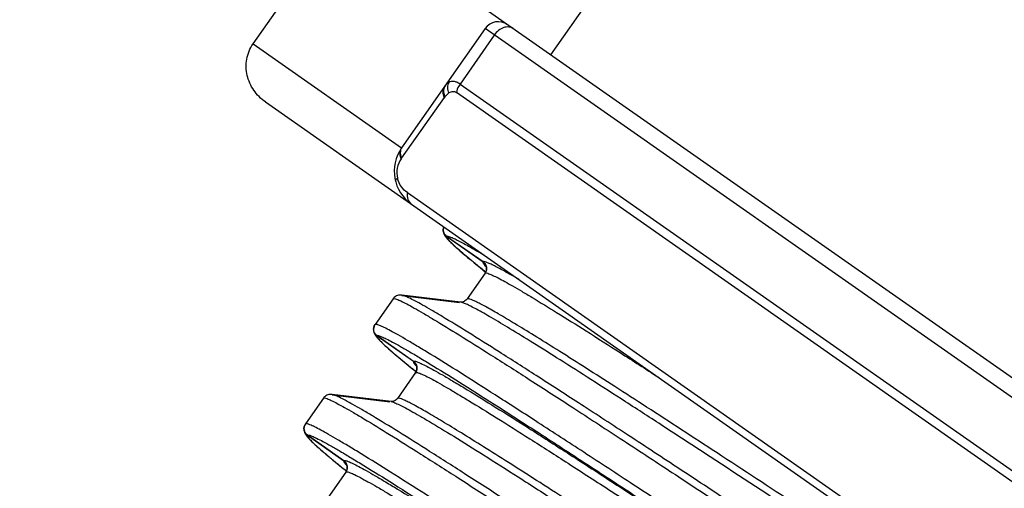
# Model space of a CAD drawing. Header units: millimetres. Extents: x 16 to 3344, y 34 to 2360.
# Tile 81 of 127: x 2108.28 to 2120.45, y 1759.59 to 1765.38. Entities that reach past the tile are written whole.
import ezdxf

# ---------------------------------------------------------------- set-up
doc = ezdxf.new("R2010")
doc.units = ezdxf.units.MM
doc.header["$LTSCALE"] = 185.02
doc.header["$PDMODE"] = 3
doc.header["$PDSIZE"] = 0.3
doc.linetypes.add('CENTER', pattern=[0.6, 0.375, -0.075, 0.075, -0.075])
doc.layers.get('0').update_dxf_attribs({"linetype": 'CONTINUOUS'})
doc.layers.get('Defpoints').update_dxf_attribs({"linetype": 'CONTINUOUS'})
doc.layers.add('BASE_ASM_PBL25', color=7, linetype='CONTINUOUS')
doc.layers.add('DEFAULT_1', color=7, linetype='CENTER')
doc.styles.get("Standard").update_dxf_attribs({"font": 'malgun.ttf'})
doc.dimstyles.new('DIMSTYLE_4', dxfattribs={"dimtxt": 16, "dimasz": 6, "dimexe": 1, "dimexo": 0.5, "dimtad": 1, "dimdsep": 46, "dimtxsty": 'Standard', "dimblk": '_FILLED', "dimblk1": '_FILLED', "dimblk2": '_FILLED', "dimcen": 0.09, "dimclrt": 134, "dimazin": 2, "dimtp": 0.8, "dimtm": 0.8, "dimtfac": 1, "dimtofl": 0, "dimtmove": 0, "dimatfit": 1, "dimldrblk": '_FILLED', "dimfxl": 1, "dimtolj": 1, "dimarcsym": 0})
doc.dimstyles.new('DIMSTYLE_5', dxfattribs={"dimtxt": 16, "dimasz": 6, "dimexe": 1, "dimexo": 0.5, "dimtad": 1, "dimdsep": 46, "dimtxsty": 'Standard', "dimblk": '_FILLED', "dimblk1": '_FILLED', "dimblk2": '_FILLED', "dimcen": 0.09, "dimclrt": 134, "dimazin": 2, "dimtp": 0.5, "dimtm": 0.5, "dimtfac": 1, "dimtofl": 0, "dimtmove": 0, "dimatfit": 1, "dimldrblk": '_FILLED', "dimfxl": 1, "dimtolj": 1, "dimarcsym": 0})

# ---------------------------------------------------------------- blocks, each defined once
blk = doc.blocks.new('_FILLED')
at = {"color": 0, "linetype": 'ByBlock'}
blk.add_solid([(0, 0), (-1, 0.2), (-1, -0.2)], dxfattribs=at)
blk = doc.blocks.new('*D6')
at = {"color": 0, "lineweight": -2, "transparency": 16777216}
for p, q in [((2366.928, 1880.859), (2407.857, 1911.02)), ((2407.857, 1911.02), (2460.471, 1911.02)), ((2040.09, 1639.91), (2040.09, 1640.09)), ((2040, 1640), (2040.18, 1640))]:
    blk.add_line(p, q, dxfattribs=at)
at = {"layer": 'Defpoints', "color": 0, "transparency": 16777216}
for p in [(2362.098, 1877.299), (1718.082, 1402.701)]:
    blk.add_point(p, dxfattribs=at)
at = {"color": 0, "lineweight": -2, "transparency": 16777216, "xscale": 6, "yscale": 6, "zscale": 6, "rotation": 216.3878298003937}
blk.add_blockref('_FILLED', (2362.098, 1877.299), dxfattribs=at)
at = {"color": 134, "transparency": 16777216, "insert": (2405.41, 1932.979), "char_height": 16, "width": 58.13333, "attachment_point": 1, "line_spacing_factor": 0.9}
blk.add_mtext('\\A1;%%C800', dxfattribs=at)
blk = doc.blocks.new('*D10')
at = {"color": 0, "lineweight": -2, "transparency": 16777216}
for p, q in [((2153.795, 1694.94), (2437.943, 1832.233)), ((2437.943, 1832.233), (2519.97, 1832.233)), ((2040.09, 1639.91), (2040.09, 1640.09)), ((2040, 1640), (2040.18, 1640))]:
    blk.add_line(p, q, dxfattribs=at)
at = {"layer": 'Defpoints', "color": 0, "transparency": 16777216}
for p in [(2148.393, 1692.329), (1931.787, 1587.671)]:
    blk.add_point(p, dxfattribs=at)
at = {"color": 0, "lineweight": -2, "transparency": 16777216, "xscale": 6, "yscale": 6, "zscale": 6, "rotation": 205.7887260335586}
blk.add_blockref('_FILLED', (2148.393, 1692.329), dxfattribs=at)
at = {"color": 134, "transparency": 16777216, "insert": (2435.506, 1854.191), "char_height": 16, "width": 87.52593, "attachment_point": 1, "line_spacing_factor": 0.9}
blk.add_mtext('\\A1;%%C240.56', dxfattribs=at)
blk = doc.blocks.new('BASE_ASM_PBL25', base_point=(2156.381, 1661.694))
at = {"layer": 'BASE_ASM_PBL25', "color": 7}
for p, q in [((2165.981, 1580.343), (2165.981, 1580.733)), ((2165.983, 1580.327), (2165.981, 1580.337)), ((2166.058, 1580.324), (2165.983, 1580.329)), ((2166.02, 1580.27), (2166.017, 1580.271)), ((2166.02, 1580.27), (2166.017, 1580.271)), ((2166.131, 1580.319), (2166.058, 1580.324)), ((2166.081, 1580.244), (2166.631, 1580.244)), ((2166.631, 1580.243), (2166.081, 1580.243)), ((2166.198, 1580.314), (2166.131, 1580.319)), ((2166.258, 1580.309), (2166.198, 1580.314)), ((2166.311, 1580.304), (2166.258, 1580.309)), ((2166.359, 1580.299), (2166.311, 1580.304)), ((2166.731, 1580.144), (2166.731, 1580.152)), ((2166.731, 1579.754), (2166.731, 1580.143)), ((2166.731, 1579.746), (2166.731, 1579.754)), ((2166.023, 1579.31), (2166.669, 1579.656)), ((2166.666, 1579.66), (2166.034, 1579.322)), ((2165.981, 1578.843), (2165.981, 1579.233)), ((2165.983, 1578.827), (2165.981, 1578.837)), ((2166.058, 1578.824), (2165.983, 1578.829)), ((2166.02, 1578.77), (2166.017, 1578.771)), ((2166.02, 1578.77), (2166.017, 1578.771)), ((2166.131, 1578.819), (2166.058, 1578.824)), ((2166.198, 1578.814), (2166.131, 1578.819)), ((2166.258, 1578.809), (2166.198, 1578.814)), ((2166.311, 1578.804), (2166.258, 1578.809)), ((2166.359, 1578.799), (2166.311, 1578.804)), ((2166.081, 1578.744), (2166.631, 1578.744)), ((2166.631, 1578.743), (2166.081, 1578.743)), ((2166.731, 1578.644), (2166.731, 1578.652)), ((2166.731, 1578.254), (2166.731, 1578.643)), ((2166.023, 1577.81), (2166.669, 1578.156)), ((2166.666, 1578.16), (2166.034, 1577.822)), ((2166.731, 1578.246), (2166.731, 1578.254)), ((2165.981, 1577.343), (2165.981, 1577.733)), ((2165.983, 1577.327), (2165.981, 1577.337)), ((2166.072, 1577.323), (2165.983, 1577.329)), ((2166.165, 1577.316), (2166.072, 1577.323)), ((2166.22, 1577.312), (2166.165, 1577.316)), ((2166.271, 1577.308), (2166.22, 1577.312)), ((2166.317, 1577.304), (2166.271, 1577.308)), ((2166.358, 1577.3), (2166.317, 1577.304)), ((2166.395, 1577.296), (2166.358, 1577.3)), ((2166.429, 1577.292), (2166.395, 1577.296)), ((2166.017, 1577.271), (2166.019, 1577.271)), ((2166.017, 1577.271), (2166.019, 1577.271)), ((2166.081, 1577.244), (2166.631, 1577.244)), ((2166.631, 1577.243), (2166.081, 1577.243)), ((2169.419, 1577.168), (2143.381, 1577.168)), ((2167.339, 1577.079), (2145.12, 1577.079)), ((2167.641, 1576.767), (2167.636, 1575.854)), ((2167.641, 1576.779), (2167.641, 1576.767)), ((2169.955, 1576.668), (2167.714, 1576.668)), ((2167.714, 1574.868), (2167.714, 1576.668)), ((2169.955, 1576.668), (2169.955, 1574.668)), ((2167.635, 1575.854), (2167.635, 1575.841)), ((2145.212, 1575.718), (2167.551, 1575.718)), ((2167.575, 1575.607), (2145.187, 1575.607)), ((2167.575, 1574.868), (2167.575, 1575.607)), ((2145.049, 1574.868), (2167.714, 1574.868)), ((2142.881, 1574.668), (2169.955, 1574.668)), ((2166.861, 1574.668), (2166.861, 1566.054))]:
    blk.add_line(p, q, dxfattribs=at)
for points in [[(2166.025, 1580.266), (2166.026, 1580.266), (2166.025, 1580.266), (2166.025, 1580.267), (2166.023, 1580.268), (2166.02, 1580.269), (2166.017, 1580.271), (2166.013, 1580.274), (2166.008, 1580.278), (2166.003, 1580.284), (2165.997, 1580.291), (2165.992, 1580.301), (2165.987, 1580.313), (2165.983, 1580.327)], [(2166.731, 1580.152), (2166.729, 1580.163), (2166.725, 1580.178), (2166.719, 1580.192), (2166.713, 1580.204), (2166.705, 1580.213), (2166.699, 1580.221), (2166.692, 1580.227), (2166.685, 1580.232), (2166.678, 1580.237), (2166.671, 1580.241), (2166.664, 1580.245), (2166.657, 1580.248), (2166.65, 1580.251), (2166.643, 1580.253), (2166.636, 1580.256), (2166.629, 1580.258), (2166.622, 1580.26), (2166.614, 1580.262), (2166.606, 1580.264), (2166.598, 1580.266), (2166.589, 1580.268), (2166.58, 1580.27), (2166.571, 1580.272), (2166.561, 1580.273), (2166.55, 1580.275), (2166.539, 1580.277), (2166.527, 1580.279), (2166.514, 1580.281), (2166.501, 1580.283), (2166.487, 1580.285), (2166.472, 1580.287), (2166.456, 1580.289), (2166.439, 1580.291), (2166.421, 1580.293), (2166.402, 1580.295), (2166.359, 1580.299)], [(2166.669, 1579.656), (2166.676, 1579.661), (2166.684, 1579.666), (2166.692, 1579.672), (2166.701, 1579.68), (2166.709, 1579.69), (2166.717, 1579.701), (2166.723, 1579.715), (2166.729, 1579.732), (2166.731, 1579.746)], [(2165.981, 1579.241), (2165.983, 1579.254), (2165.988, 1579.268), (2165.993, 1579.28), (2166, 1579.289), (2166.006, 1579.296), (2166.012, 1579.302), (2166.017, 1579.306), (2166.021, 1579.309), (2166.023, 1579.31), (2166.023, 1579.31)], [(2166.025, 1578.766), (2166.026, 1578.766), (2166.025, 1578.766), (2166.025, 1578.767), (2166.023, 1578.768), (2166.02, 1578.769), (2166.017, 1578.771), (2166.013, 1578.774), (2166.008, 1578.778), (2166.003, 1578.784), (2165.997, 1578.791), (2165.992, 1578.801), (2165.987, 1578.813), (2165.983, 1578.827)], [(2166.731, 1578.652), (2166.729, 1578.663), (2166.725, 1578.678), (2166.719, 1578.692), (2166.713, 1578.704), (2166.705, 1578.713), (2166.699, 1578.721), (2166.692, 1578.727), (2166.685, 1578.732), (2166.678, 1578.737), (2166.671, 1578.741), (2166.664, 1578.745), (2166.657, 1578.748), (2166.65, 1578.751), (2166.643, 1578.753), (2166.636, 1578.756), (2166.629, 1578.758), (2166.622, 1578.76), (2166.614, 1578.762), (2166.606, 1578.764), (2166.598, 1578.766), (2166.589, 1578.768), (2166.58, 1578.77), (2166.571, 1578.772), (2166.561, 1578.773), (2166.55, 1578.775), (2166.539, 1578.777), (2166.527, 1578.779), (2166.514, 1578.781), (2166.501, 1578.783), (2166.487, 1578.785), (2166.472, 1578.787), (2166.456, 1578.789), (2166.439, 1578.791), (2166.421, 1578.793), (2166.402, 1578.795), (2166.359, 1578.799)], [(2166.669, 1578.156), (2166.676, 1578.161), (2166.684, 1578.166), (2166.692, 1578.172), (2166.701, 1578.18), (2166.709, 1578.19), (2166.717, 1578.201), (2166.723, 1578.215), (2166.729, 1578.232), (2166.731, 1578.246)], [(2165.981, 1577.741), (2165.983, 1577.754), (2165.988, 1577.768), (2165.993, 1577.779), (2166, 1577.789), (2166.006, 1577.796), (2166.012, 1577.802), (2166.017, 1577.806), (2166.021, 1577.809), (2166.023, 1577.81), (2166.023, 1577.81)], [(2166.025, 1577.266), (2166.026, 1577.266), (2166.025, 1577.266), (2166.025, 1577.267), (2166.023, 1577.268), (2166.02, 1577.269), (2166.017, 1577.271), (2166.013, 1577.274), (2166.008, 1577.278), (2166.003, 1577.284), (2165.997, 1577.291), (2165.992, 1577.301), (2165.987, 1577.313), (2165.983, 1577.327)], [(2166.728, 1577.168), (2166.725, 1577.178), (2166.719, 1577.192), (2166.712, 1577.204), (2166.705, 1577.213), (2166.698, 1577.221), (2166.692, 1577.227), (2166.685, 1577.232), (2166.678, 1577.237), (2166.671, 1577.241), (2166.665, 1577.244), (2166.659, 1577.247), (2166.652, 1577.25), (2166.646, 1577.252), (2166.64, 1577.254), (2166.634, 1577.256), (2166.628, 1577.258), (2166.621, 1577.26), (2166.615, 1577.262), (2166.608, 1577.264), (2166.601, 1577.265), (2166.593, 1577.267), (2166.586, 1577.269), (2166.578, 1577.27), (2166.569, 1577.272), (2166.561, 1577.273), (2166.551, 1577.275), (2166.542, 1577.277), (2166.532, 1577.278), (2166.521, 1577.28), (2166.51, 1577.282), (2166.498, 1577.283), (2166.486, 1577.285), (2166.473, 1577.287), (2166.459, 1577.288), (2166.429, 1577.292)]]:
    blk.add_lwpolyline(points, dxfattribs=at)
for centre, radius, start, end in [((2166.064, 1580.344), 0.0833, 179.999, 180.6817), ((2166.066, 1580.344), 0.0853, 180.6855, 182.2982), ((2166.065, 1580.343), 0.0841, 180.0057, 181.6393), ((2166.07, 1580.345), 0.0893, 182.3063, 184.9106), ((2166.07, 1580.344), 0.0887, 181.6544, 184.9068), ((2166.074, 1580.345), 0.0931, 184.9008, 186.0457), ((2166.076, 1580.345), 0.0953, 186.0449, 186.9726), ((2165.901, 1579.732), 0.552, 76.8903, 77.5542), ((2166.078, 1579.232), 0.0973, 175.0927, 177.0773), ((2166.075, 1579.233), 0.0943, 177.0725, 179.998), ((2166.064, 1578.844), 0.0833, 179.999, 180.6818), ((2166.066, 1578.844), 0.0853, 180.6856, 182.2982), ((2166.065, 1578.843), 0.0841, 180.0057, 181.6393), ((2166.07, 1578.845), 0.0893, 182.3063, 184.9106), ((2166.07, 1578.844), 0.0887, 181.6544, 184.9068), ((2166.074, 1578.845), 0.0931, 184.9008, 186.0458), ((2166.076, 1578.845), 0.0953, 186.0449, 186.9726), ((2165.901, 1578.232), 0.552, 76.8904, 77.5542), ((2166.078, 1577.732), 0.0973, 175.0927, 177.0778), ((2166.075, 1577.733), 0.0944, 177.073, 179.998), ((2166.064, 1577.344), 0.0833, 179.999, 180.6816), ((2166.066, 1577.344), 0.0853, 180.6855, 182.2984), ((2166.065, 1577.343), 0.0841, 180.0057, 181.6402), ((2166.07, 1577.345), 0.0893, 182.3065, 184.9106), ((2166.07, 1577.344), 0.0887, 181.6553, 184.9081), ((2166.074, 1577.345), 0.0931, 184.9008, 186.0451), ((2166.076, 1577.345), 0.0954, 186.0443, 186.9717), ((2165.899, 1576.723), 0.561, 76.8966, 77.7123), ((2167.214, 1576.668), 0.5, 360, 89.998), ((2167.344, 1576.781), 0.297, 359.6809, 48.5068), ((2167.607, 1576.655), 0.107, 6.791, 13.8374), ((2167.613, 1576.656), 0.101, 0.037, 6.7848), ((2167.514, 1574.868), 0.2, 270, 360)]:
    blk.add_arc(centre, radius, start, end, dxfattribs=at)
for points, knots in [([(2165.981, 1580.343), (2165.981, 1580.341), (2165.977, 1580.336), (2165.961, 1580.327), (2165.926, 1580.318), (2165.867, 1580.306), (2165.785, 1580.295), (2165.681, 1580.284), (2165.555, 1580.272), (2165.407, 1580.261), (2165.167, 1580.244), (2164.814, 1580.224), (2164.33, 1580.201), (2163.77, 1580.178), (2162.618, 1580.136), (2160.771, 1580.081), (2158.669, 1580.026), (2156.848, 1579.981), (2155.448, 1579.946), (2154.068, 1579.911), (2152.739, 1579.876), (2151.487, 1579.842), (2150.342, 1579.807), (2149.466, 1579.777), (2148.835, 1579.753), (2148.421, 1579.736), (2148.05, 1579.718), (2147.725, 1579.701), (2147.446, 1579.684), (2147.216, 1579.667), (2147.055, 1579.652), (2146.951, 1579.639), (2146.892, 1579.631), (2146.846, 1579.622), (2146.812, 1579.614), (2146.792, 1579.606), (2146.781, 1579.598), (2146.781, 1579.594)], [0, 0, 0, 0, 0.000352, 0.000919, 0.002875, 0.005992, 0.010277, 0.01572, 0.022309, 0.030031, 0.038872, 0.059877, 0.085174, 0.114457, 0.147342, 0.264935, 0.402669, 0.475472, 0.548988, 0.621163, 0.690767, 0.756428, 0.816468, 0.86954, 0.893225, 0.914836, 0.9342, 0.951186, 0.965698, 0.977701, 0.987155, 0.990913, 0.994017, 0.996465, 0.998257, 0.999407, 1, 1, 1, 1]), ([(2165.981, 1580.336), (2165.984, 1580.312), (2166.006, 1580.263), (2166.057, 1580.243), (2166.081, 1580.243)], [0, 0, 0, 0, 0.49995, 1, 1, 1, 1]), ([(2166.631, 1580.243), (2166.631, 1580.241), (2166.626, 1580.236), (2166.609, 1580.227), (2166.571, 1580.218), (2166.509, 1580.207), (2166.422, 1580.195), (2166.311, 1580.184), (2166.177, 1580.172), (2166.019, 1580.161), (2165.762, 1580.144), (2165.385, 1580.124), (2164.869, 1580.101), (2164.272, 1580.078), (2163.598, 1580.055), (2162.856, 1580.032), (2162.051, 1580.009), (2161.192, 1579.985), (2159.961, 1579.954), (2158.353, 1579.915), (2157.047, 1579.884), (2156.381, 1579.869)], [0, 0, 0, 0, 0.000685, 0.00181, 0.005707, 0.011905, 0.020429, 0.03128, 0.044443, 0.059896, 0.077612, 0.119651, 0.170122, 0.228565, 0.294396, 0.367012, 0.445701, 0.529715, 0.618236, 0.805386, 1, 1, 1, 1]), ([(2166.081, 1580.243), (2166.081, 1580.241), (2166.077, 1580.236), (2166.06, 1580.227), (2166.025, 1580.218), (2165.965, 1580.207), (2165.883, 1580.195), (2165.778, 1580.184), (2165.651, 1580.172), (2165.501, 1580.161), (2165.258, 1580.144), (2164.901, 1580.124), (2164.413, 1580.101), (2163.848, 1580.078), (2163.211, 1580.055), (2162.508, 1580.032), (2161.746, 1580.009), (2160.933, 1579.985), (2159.769, 1579.954), (2158.247, 1579.915), (2157.011, 1579.884), (2156.381, 1579.869)], [0, 0, 0, 0, 0.000708, 0.001848, 0.005762, 0.011977, 0.020518, 0.031387, 0.044565, 0.06003, 0.077754, 0.119798, 0.170263, 0.228699, 0.294525, 0.367131, 0.445802, 0.529799, 0.618307, 0.805425, 1, 1, 1, 1]), ([(2166.07, 1580.245), (2166.048, 1580.248), (2166.004, 1580.268), (2165.984, 1580.312), (2165.982, 1580.334)], [0, 0, 0, 0, 0.499994, 1, 1, 1, 1]), ([(2166.631, 1580.244), (2166.631, 1580.246), (2166.627, 1580.251), (2166.613, 1580.259), (2166.582, 1580.268), (2166.53, 1580.278), (2166.459, 1580.288), (2166.368, 1580.298), (2166.257, 1580.309), (2166.127, 1580.319), (2166.034, 1580.326), (2165.984, 1580.329)], [0, 0, 0, 0, 0.009401, 0.024252, 0.074742, 0.154669, 0.264372, 0.403956, 0.573264, 0.772039, 1, 1, 1, 1]), ([(2166.074, 1580.253), (2166.068, 1580.257), (2166.052, 1580.263), (2166.036, 1580.267), (2166.026, 1580.269)], [0, 0, 0, 0, 0.397931, 1, 1, 1, 1]), ([(2166.081, 1580.244), (2166.081, 1580.245), (2166.08, 1580.249), (2166.076, 1580.251), (2166.074, 1580.253)], [0, 0, 0, 0, 0.194752, 1, 1, 1, 1]), ([(2166.631, 1580.243), (2166.657, 1580.243), (2166.71, 1580.222), (2166.731, 1580.169), (2166.731, 1580.143)], [0, 0, 0, 0, 0.499963, 1, 1, 1, 1]), ([(2166.731, 1580.152), (2166.729, 1580.174), (2166.709, 1580.22), (2166.665, 1580.241), (2166.642, 1580.244)], [0, 0, 0, 0, 0.500095, 1, 1, 1, 1]), ([(2146.039, 1579.403), (2146.048, 1579.409), (2146.078, 1579.417), (2146.134, 1579.428), (2146.214, 1579.439), (2146.317, 1579.451), (2146.445, 1579.462), (2146.66, 1579.478), (2146.986, 1579.498), (2147.443, 1579.521), (2147.984, 1579.543), (2148.604, 1579.566), (2149.296, 1579.589), (2150.053, 1579.612), (2151.177, 1579.644), (2152.69, 1579.682), (2154.596, 1579.728), (2156.567, 1579.773), (2158.532, 1579.819), (2160.131, 1579.857), (2161.353, 1579.888), (2162.205, 1579.911), (2163.001, 1579.934), (2163.735, 1579.957), (2164.4, 1579.98), (2164.991, 1580.003), (2165.501, 1580.026), (2165.873, 1580.045), (2166.127, 1580.062), (2166.283, 1580.073), (2166.415, 1580.084), (2166.525, 1580.096), (2166.611, 1580.107), (2166.673, 1580.118), (2166.71, 1580.128), (2166.727, 1580.136), (2166.731, 1580.141), (2166.731, 1580.143)], [0, 0, 0, 0, 0.001621, 0.004375, 0.008274, 0.013311, 0.019473, 0.026747, 0.044582, 0.066733, 0.093001, 0.123056, 0.156538, 0.193201, 0.232847, 0.319355, 0.412333, 0.508837, 0.604907, 0.696924, 0.740487, 0.781811, 0.820365, 0.855857, 0.888085, 0.916763, 0.941517, 0.96206, 0.970704, 0.978252, 0.984692, 0.990009, 0.994192, 0.99723, 0.999129, 0.999672, 1, 1, 1, 1]), ([(2166.723, 1579.746), (2166.714, 1579.74), (2166.684, 1579.731), (2166.629, 1579.72), (2166.548, 1579.709), (2166.445, 1579.698), (2166.318, 1579.687), (2166.102, 1579.67), (2165.777, 1579.651), (2165.32, 1579.628), (2164.778, 1579.605), (2164.158, 1579.582), (2163.467, 1579.559), (2162.709, 1579.536), (2161.585, 1579.505), (2160.072, 1579.466), (2158.167, 1579.421), (2156.195, 1579.375), (2154.23, 1579.33), (2152.631, 1579.292), (2151.41, 1579.26), (2150.558, 1579.237), (2149.761, 1579.214), (2149.028, 1579.191), (2148.362, 1579.169), (2147.771, 1579.146), (2147.261, 1579.123), (2146.889, 1579.103), (2146.636, 1579.087), (2146.48, 1579.076), (2146.347, 1579.064), (2146.237, 1579.053), (2146.151, 1579.042), (2146.09, 1579.031), (2146.053, 1579.021), (2146.036, 1579.013), (2146.031, 1579.007), (2146.031, 1579.005)], [0, 0, 0, 0, 0.001621, 0.004375, 0.008274, 0.013311, 0.019473, 0.026747, 0.044582, 0.066733, 0.093001, 0.123056, 0.156537, 0.193201, 0.232847, 0.319355, 0.412333, 0.508837, 0.604907, 0.696924, 0.740487, 0.781811, 0.820364, 0.855857, 0.888085, 0.916763, 0.941517, 0.962059, 0.970704, 0.978252, 0.984692, 0.990009, 0.994192, 0.99723, 0.999129, 0.999672, 1, 1, 1, 1]), ([(2166.731, 1579.754), (2166.731, 1579.754), (2166.73, 1579.75), (2166.726, 1579.747), (2166.723, 1579.746)], [0, 0, 0, 0, 0.190902, 1, 1, 1, 1]), ([(2146.084, 1578.917), (2146.084, 1578.919), (2146.089, 1578.924), (2146.106, 1578.933), (2146.142, 1578.942), (2146.203, 1578.953), (2146.289, 1578.964), (2146.397, 1578.976), (2146.529, 1578.987), (2146.683, 1578.999), (2146.935, 1579.015), (2147.304, 1579.035), (2147.809, 1579.057), (2148.395, 1579.08), (2149.055, 1579.103), (2149.784, 1579.126), (2150.574, 1579.149), (2151.419, 1579.172), (2152.631, 1579.203), (2154.219, 1579.241), (2156.17, 1579.287), (2158.129, 1579.332), (2160.023, 1579.377), (2161.528, 1579.416), (2162.646, 1579.447), (2163.402, 1579.47), (2164.093, 1579.493), (2164.711, 1579.516), (2165.252, 1579.539), (2165.709, 1579.561), (2166.037, 1579.581), (2166.254, 1579.597), (2166.382, 1579.609), (2166.487, 1579.62), (2166.569, 1579.631), (2166.627, 1579.642), (2166.658, 1579.65), (2166.668, 1579.656)], [0, 0, 0, 0, 0.000328, 0.000873, 0.00277, 0.005791, 0.009946, 0.015237, 0.021656, 0.02919, 0.037829, 0.058331, 0.082952, 0.11148, 0.143635, 0.17913, 0.217622, 0.258761, 0.302156, 0.394076, 0.489966, 0.586241, 0.679313, 0.765708, 0.805381, 0.842207, 0.875834, 0.905955, 0.932283, 0.954577, 0.97263, 0.980007, 0.986267, 0.991399, 0.995394, 0.998257, 1, 1, 1, 1]), ([(2166.023, 1579.31), (2166.013, 1579.304), (2165.983, 1579.296), (2165.927, 1579.285), (2165.85, 1579.274), (2165.75, 1579.263), (2165.628, 1579.251), (2165.424, 1579.235), (2165.115, 1579.215), (2164.685, 1579.193), (2164.177, 1579.17), (2163.596, 1579.147), (2162.948, 1579.124), (2162.238, 1579.102), (2161.189, 1579.07), (2159.779, 1579.031), (2158.004, 1578.986), (2156.169, 1578.941), (2154.342, 1578.896), (2152.856, 1578.857), (2151.721, 1578.826), (2150.931, 1578.803), (2150.191, 1578.78), (2149.509, 1578.757), (2148.891, 1578.735), (2148.343, 1578.712), (2147.87, 1578.689), (2147.525, 1578.669), (2147.289, 1578.653), (2147.145, 1578.642), (2147.021, 1578.63), (2146.92, 1578.619), (2146.84, 1578.608), (2146.783, 1578.597), (2146.749, 1578.587), (2146.733, 1578.579), (2146.729, 1578.574), (2146.728, 1578.572)], [0, 0, 0, 0, 0.00182, 0.004752, 0.008813, 0.014008, 0.020327, 0.027761, 0.045922, 0.068305, 0.094706, 0.124884, 0.158558, 0.195413, 0.235104, 0.321496, 0.414516, 0.510707, 0.606482, 0.69828, 0.741609, 0.782681, 0.821111, 0.856549, 0.88865, 0.917128, 0.941705, 0.962174, 0.970798, 0.978322, 0.984733, 0.99002, 0.994174, 0.997197, 0.999102, 0.999656, 1, 1, 1, 1]), ([(2146.781, 1578.484), (2146.781, 1578.486), (2146.785, 1578.491), (2146.801, 1578.5), (2146.837, 1578.509), (2146.895, 1578.521), (2146.977, 1578.532), (2147.081, 1578.543), (2147.207, 1578.555), (2147.355, 1578.566), (2147.595, 1578.583), (2147.948, 1578.603), (2148.432, 1578.626), (2148.993, 1578.649), (2150.144, 1578.691), (2151.991, 1578.746), (2154.094, 1578.801), (2155.914, 1578.846), (2157.314, 1578.881), (2158.694, 1578.916), (2160.023, 1578.951), (2161.275, 1578.985), (2162.42, 1579.02), (2163.297, 1579.049), (2163.927, 1579.074), (2164.341, 1579.091), (2164.712, 1579.109), (2165.038, 1579.126), (2165.316, 1579.143), (2165.546, 1579.16), (2165.707, 1579.175), (2165.811, 1579.188), (2165.87, 1579.196), (2165.916, 1579.205), (2165.95, 1579.213), (2165.971, 1579.221), (2165.981, 1579.229), (2165.981, 1579.233)], [0, 0, 0, 0, 0.000352, 0.000919, 0.002875, 0.005992, 0.010277, 0.01572, 0.022309, 0.030031, 0.038872, 0.059877, 0.085174, 0.114457, 0.147342, 0.264935, 0.402669, 0.475472, 0.548988, 0.621163, 0.690767, 0.756429, 0.816468, 0.86954, 0.893225, 0.914836, 0.934201, 0.951186, 0.965698, 0.9777, 0.987155, 0.990913, 0.994017, 0.996465, 0.998257, 0.999407, 1, 1, 1, 1]), ([(2165.981, 1578.843), (2165.981, 1578.841), (2165.977, 1578.836), (2165.961, 1578.827), (2165.926, 1578.818), (2165.867, 1578.806), (2165.785, 1578.795), (2165.681, 1578.784), (2165.555, 1578.772), (2165.407, 1578.761), (2165.167, 1578.744), (2164.814, 1578.724), (2164.33, 1578.701), (2163.77, 1578.678), (2162.618, 1578.636), (2160.771, 1578.581), (2158.669, 1578.526), (2156.848, 1578.481), (2155.448, 1578.446), (2154.068, 1578.411), (2152.739, 1578.376), (2151.487, 1578.342), (2150.342, 1578.307), (2149.466, 1578.277), (2148.835, 1578.253), (2148.421, 1578.236), (2148.05, 1578.218), (2147.725, 1578.201), (2147.446, 1578.184), (2147.216, 1578.167), (2147.055, 1578.152), (2146.951, 1578.139), (2146.892, 1578.131), (2146.846, 1578.122), (2146.812, 1578.114), (2146.792, 1578.106), (2146.781, 1578.098), (2146.781, 1578.094)], [0, 0, 0, 0, 0.000352, 0.000919, 0.002875, 0.005992, 0.010277, 0.01572, 0.022309, 0.030031, 0.038872, 0.059877, 0.085174, 0.114457, 0.147342, 0.264935, 0.402669, 0.475472, 0.548988, 0.621163, 0.690767, 0.756428, 0.816468, 0.86954, 0.893225, 0.914836, 0.9342, 0.951186, 0.965698, 0.977701, 0.987155, 0.990913, 0.994017, 0.996465, 0.998257, 0.999407, 1, 1, 1, 1]), ([(2165.981, 1578.836), (2165.984, 1578.812), (2166.006, 1578.763), (2166.057, 1578.743), (2166.081, 1578.743)], [0, 0, 0, 0, 0.49995, 1, 1, 1, 1]), ([(2166.07, 1578.745), (2166.048, 1578.748), (2166.004, 1578.768), (2165.984, 1578.812), (2165.982, 1578.834)], [0, 0, 0, 0, 0.499994, 1, 1, 1, 1]), ([(2166.631, 1578.744), (2166.631, 1578.746), (2166.627, 1578.751), (2166.613, 1578.759), (2166.582, 1578.768), (2166.53, 1578.778), (2166.459, 1578.788), (2166.368, 1578.798), (2166.257, 1578.809), (2166.127, 1578.819), (2166.034, 1578.826), (2165.984, 1578.829)], [0, 0, 0, 0, 0.009401, 0.024252, 0.074742, 0.154669, 0.264372, 0.403956, 0.573264, 0.772039, 1, 1, 1, 1]), ([(2166.074, 1578.753), (2166.068, 1578.757), (2166.052, 1578.763), (2166.036, 1578.767), (2166.026, 1578.769)], [0, 0, 0, 0, 0.397931, 1, 1, 1, 1]), ([(2146.039, 1577.903), (2146.048, 1577.909), (2146.078, 1577.917), (2146.134, 1577.928), (2146.214, 1577.939), (2146.317, 1577.951), (2146.445, 1577.962), (2146.66, 1577.978), (2146.986, 1577.998), (2147.443, 1578.021), (2147.984, 1578.043), (2148.604, 1578.066), (2149.296, 1578.089), (2150.053, 1578.112), (2151.177, 1578.144), (2152.69, 1578.182), (2154.596, 1578.228), (2156.567, 1578.273), (2158.532, 1578.319), (2160.131, 1578.357), (2161.353, 1578.388), (2162.205, 1578.411), (2163.001, 1578.434), (2163.735, 1578.457), (2164.4, 1578.48), (2164.991, 1578.503), (2165.501, 1578.526), (2165.873, 1578.545), (2166.127, 1578.562), (2166.283, 1578.573), (2166.415, 1578.584), (2166.525, 1578.596), (2166.611, 1578.607), (2166.673, 1578.618), (2166.71, 1578.628), (2166.727, 1578.636), (2166.731, 1578.641), (2166.731, 1578.643)], [0, 0, 0, 0, 0.001621, 0.004375, 0.008274, 0.013311, 0.019473, 0.026747, 0.044582, 0.066733, 0.093001, 0.123056, 0.156538, 0.193201, 0.232847, 0.319355, 0.412333, 0.508837, 0.604907, 0.696924, 0.740487, 0.781811, 0.820365, 0.855857, 0.888085, 0.916763, 0.941517, 0.96206, 0.970704, 0.978252, 0.984692, 0.990009, 0.994192, 0.99723, 0.999129, 0.999672, 1, 1, 1, 1]), ([(2166.631, 1578.743), (2166.631, 1578.741), (2166.626, 1578.736), (2166.609, 1578.727), (2166.571, 1578.718), (2166.509, 1578.707), (2166.422, 1578.695), (2166.311, 1578.684), (2166.177, 1578.672), (2166.019, 1578.661), (2165.762, 1578.644), (2165.385, 1578.624), (2164.869, 1578.601), (2164.272, 1578.578), (2163.598, 1578.555), (2162.856, 1578.532), (2162.051, 1578.509), (2161.192, 1578.485), (2159.961, 1578.454), (2158.353, 1578.415), (2157.047, 1578.384), (2156.381, 1578.369)], [0, 0, 0, 0, 0.000685, 0.00181, 0.005707, 0.011905, 0.020429, 0.03128, 0.044443, 0.059896, 0.077612, 0.119651, 0.170122, 0.228565, 0.294396, 0.367012, 0.445701, 0.529715, 0.618236, 0.805386, 1, 1, 1, 1]), ([(2166.081, 1578.743), (2166.081, 1578.741), (2166.077, 1578.736), (2166.06, 1578.727), (2166.025, 1578.718), (2165.965, 1578.707), (2165.883, 1578.695), (2165.778, 1578.684), (2165.651, 1578.672), (2165.501, 1578.661), (2165.258, 1578.644), (2164.901, 1578.624), (2164.413, 1578.601), (2163.848, 1578.578), (2163.211, 1578.555), (2162.508, 1578.532), (2161.746, 1578.509), (2160.933, 1578.485), (2159.769, 1578.454), (2158.247, 1578.415), (2157.011, 1578.384), (2156.381, 1578.369)], [0, 0, 0, 0, 0.000708, 0.001848, 0.005762, 0.011977, 0.020518, 0.031387, 0.044565, 0.06003, 0.077754, 0.119798, 0.170263, 0.228699, 0.294525, 0.367131, 0.445802, 0.529799, 0.618307, 0.805425, 1, 1, 1, 1]), ([(2166.081, 1578.744), (2166.081, 1578.745), (2166.08, 1578.749), (2166.076, 1578.751), (2166.074, 1578.753)], [0, 0, 0, 0, 0.194752, 1, 1, 1, 1]), ([(2166.631, 1578.743), (2166.657, 1578.743), (2166.71, 1578.722), (2166.731, 1578.669), (2166.731, 1578.643)], [0, 0, 0, 0, 0.499963, 1, 1, 1, 1]), ([(2166.731, 1578.652), (2166.729, 1578.674), (2166.709, 1578.72), (2166.665, 1578.741), (2166.642, 1578.744)], [0, 0, 0, 0, 0.500095, 1, 1, 1, 1]), ([(2166.723, 1578.246), (2166.714, 1578.24), (2166.684, 1578.231), (2166.629, 1578.22), (2166.548, 1578.209), (2166.445, 1578.198), (2166.318, 1578.187), (2166.102, 1578.17), (2165.777, 1578.151), (2165.32, 1578.128), (2164.778, 1578.105), (2164.158, 1578.082), (2163.467, 1578.059), (2162.709, 1578.036), (2161.585, 1578.005), (2160.072, 1577.966), (2158.167, 1577.921), (2156.195, 1577.875), (2154.23, 1577.83), (2152.631, 1577.792), (2151.41, 1577.76), (2150.558, 1577.737), (2149.761, 1577.714), (2149.028, 1577.691), (2148.362, 1577.669), (2147.771, 1577.646), (2147.261, 1577.623), (2146.889, 1577.603), (2146.636, 1577.587), (2146.48, 1577.576), (2146.347, 1577.564), (2146.237, 1577.553), (2146.151, 1577.542), (2146.09, 1577.531), (2146.053, 1577.521), (2146.036, 1577.513), (2146.031, 1577.507), (2146.031, 1577.505)], [0, 0, 0, 0, 0.001621, 0.004375, 0.008274, 0.013311, 0.019473, 0.026747, 0.044582, 0.066733, 0.093001, 0.123056, 0.156537, 0.193201, 0.232847, 0.319355, 0.412333, 0.508837, 0.604907, 0.696924, 0.740487, 0.781811, 0.820364, 0.855857, 0.888085, 0.916763, 0.941517, 0.962059, 0.970704, 0.978252, 0.984692, 0.990009, 0.994192, 0.99723, 0.999129, 0.999672, 1, 1, 1, 1]), ([(2146.084, 1577.417), (2146.084, 1577.419), (2146.089, 1577.424), (2146.106, 1577.433), (2146.142, 1577.442), (2146.203, 1577.453), (2146.289, 1577.464), (2146.397, 1577.476), (2146.529, 1577.487), (2146.683, 1577.499), (2146.935, 1577.515), (2147.304, 1577.535), (2147.809, 1577.557), (2148.395, 1577.58), (2149.055, 1577.603), (2149.784, 1577.626), (2150.574, 1577.649), (2151.419, 1577.672), (2152.631, 1577.703), (2154.219, 1577.741), (2156.17, 1577.787), (2158.129, 1577.832), (2160.023, 1577.877), (2161.528, 1577.916), (2162.646, 1577.947), (2163.402, 1577.97), (2164.093, 1577.993), (2164.711, 1578.016), (2165.252, 1578.039), (2165.709, 1578.061), (2166.037, 1578.081), (2166.254, 1578.097), (2166.382, 1578.109), (2166.487, 1578.12), (2166.569, 1578.131), (2166.627, 1578.142), (2166.658, 1578.15), (2166.668, 1578.156)], [0, 0, 0, 0, 0.000328, 0.000873, 0.00277, 0.005791, 0.009946, 0.015237, 0.021656, 0.02919, 0.037829, 0.058331, 0.082952, 0.11148, 0.143635, 0.17913, 0.217622, 0.258761, 0.302156, 0.394076, 0.489966, 0.586241, 0.679313, 0.765708, 0.805381, 0.842207, 0.875834, 0.905955, 0.932283, 0.954577, 0.97263, 0.980007, 0.986267, 0.991399, 0.995394, 0.998257, 1, 1, 1, 1]), ([(2166.731, 1578.254), (2166.731, 1578.254), (2166.73, 1578.25), (2166.726, 1578.247), (2166.723, 1578.246)], [0, 0, 0, 0, 0.190902, 1, 1, 1, 1]), ([(2147.515, 1577.168), (2147.769, 1577.184), (2148.354, 1577.213), (2149.336, 1577.252), (2150.517, 1577.291), (2151.863, 1577.33), (2153.336, 1577.37), (2154.895, 1577.409), (2156.496, 1577.449), (2158.094, 1577.488), (2159.643, 1577.528), (2161.101, 1577.567), (2162.239, 1577.601), (2163.073, 1577.629), (2163.631, 1577.648), (2164.137, 1577.668), (2164.589, 1577.688), (2164.983, 1577.708), (2165.316, 1577.728), (2165.586, 1577.747), (2165.77, 1577.764), (2165.885, 1577.779), (2165.946, 1577.788), (2165.991, 1577.798), (2166.015, 1577.805), (2166.023, 1577.81)], [0, 0, 0, 0, 0.041257, 0.094826, 0.159207, 0.232587, 0.312903, 0.397891, 0.485161, 0.572255, 0.656717, 0.736174, 0.808384, 0.84113, 0.871319, 0.898742, 0.923207, 0.944539, 0.962597, 0.977242, 0.988382, 0.992621, 0.995966, 0.998421, 1, 1, 1, 1]), ([(2149.519, 1577.168), (2150.27, 1577.195), (2151.905, 1577.244), (2154.008, 1577.299), (2155.834, 1577.344), (2157.242, 1577.379), (2158.63, 1577.414), (2159.969, 1577.449), (2161.231, 1577.484), (2162.386, 1577.519), (2163.27, 1577.549), (2163.906, 1577.573), (2164.324, 1577.59), (2164.699, 1577.608), (2165.028, 1577.625), (2165.309, 1577.643), (2165.542, 1577.66), (2165.704, 1577.675), (2165.809, 1577.687), (2165.869, 1577.696), (2165.915, 1577.705), (2165.95, 1577.713), (2165.97, 1577.721), (2165.981, 1577.729), (2165.981, 1577.733)], [0, 0, 0, 0, 0.13673, 0.29773, 0.383007, 0.46926, 0.55404, 0.635848, 0.713082, 0.783764, 0.846262, 0.874161, 0.899622, 0.922442, 0.942463, 0.959569, 0.973717, 0.984862, 0.989292, 0.992951, 0.995837, 0.997948, 0.999303, 1, 1, 1, 1]), ([(2165.981, 1577.343), (2165.981, 1577.338), (2165.964, 1577.328), (2165.933, 1577.32), (2165.88, 1577.309), (2165.809, 1577.298), (2165.717, 1577.287), (2165.606, 1577.277), (2165.476, 1577.266), (2165.265, 1577.251), (2164.953, 1577.232), (2164.526, 1577.21), (2164.029, 1577.189), (2163.676, 1577.175), (2163.488, 1577.168)], [0, 0, 0, 0, 0.006234, 0.019523, 0.040614, 0.069575, 0.106359, 0.150892, 0.203089, 0.262861, 0.404891, 0.576303, 0.775453, 1, 1, 1, 1]), ([(2165.981, 1577.336), (2165.984, 1577.312), (2166.006, 1577.263), (2166.057, 1577.243), (2166.081, 1577.243)], [0, 0, 0, 0, 0.49995, 1, 1, 1, 1]), ([(2166.07, 1577.245), (2166.048, 1577.248), (2166.004, 1577.268), (2165.984, 1577.312), (2165.982, 1577.334)], [0, 0, 0, 0, 0.499996, 1, 1, 1, 1]), ([(2165.983, 1577.329), (2166.033, 1577.326), (2166.126, 1577.319), (2166.257, 1577.309), (2166.368, 1577.298), (2166.459, 1577.288), (2166.53, 1577.278), (2166.583, 1577.267), (2166.613, 1577.259), (2166.63, 1577.25), (2166.631, 1577.244)], [0, 0, 0, 0, 0.228084, 0.42693, 0.596318, 0.735986, 0.84576, 0.925743, 0.976295, 1, 1, 1, 1]), ([(2165.594, 1577.168), (2165.664, 1577.173), (2165.762, 1577.182), (2165.883, 1577.195), (2165.951, 1577.205), (2166.005, 1577.214), (2166.045, 1577.223), (2166.068, 1577.231), (2166.081, 1577.239), (2166.081, 1577.243)], [0, 0, 0, 0, 0.425136, 0.593805, 0.732936, 0.842522, 0.922748, 0.974151, 1, 1, 1, 1]), ([(2166.027, 1577.269), (2166.036, 1577.267), (2166.052, 1577.263), (2166.068, 1577.257), (2166.073, 1577.253)], [0, 0, 0, 0, 0.601145, 1, 1, 1, 1]), ([(2166.073, 1577.253), (2166.075, 1577.253), (2166.078, 1577.25), (2166.081, 1577.247), (2166.081, 1577.244)], [0, 0, 0, 0, 0.32441, 1, 1, 1, 1]), ([(2166.631, 1577.243), (2166.63, 1577.239), (2166.617, 1577.231), (2166.592, 1577.223), (2166.551, 1577.214), (2166.494, 1577.205), (2166.422, 1577.195), (2166.294, 1577.182), (2166.19, 1577.173), (2166.116, 1577.168)], [0, 0, 0, 0, 0.025219, 0.076385, 0.156526, 0.266124, 0.405355, 0.574196, 1, 1, 1, 1]), ([(2166.631, 1577.243), (2166.653, 1577.243), (2166.697, 1577.229), (2166.722, 1577.189), (2166.728, 1577.168)], [0, 0, 0, 0, 0.500405, 1, 1, 1, 1]), ([(2166.728, 1577.168), (2166.723, 1577.187), (2166.702, 1577.225), (2166.662, 1577.241), (2166.642, 1577.244)], [0, 0, 0, 0, 0.499745, 1, 1, 1, 1]), ([(2167.339, 1577.079), (2167.326, 1577.104), (2167.292, 1577.148), (2167.239, 1577.168), (2167.214, 1577.168)], [0, 0, 0, 0, 0.533768, 1, 1, 1, 1]), ([(2167.339, 1577.079), (2167.372, 1577.079), (2167.445, 1577.068), (2167.51, 1577.029), (2167.541, 1577.003)], [0, 0, 0, 0, 0.446943, 1, 1, 1, 1]), ([(2169.419, 1577.168), (2169.487, 1577.168), (2169.623, 1577.144), (2169.771, 1577.055), (2169.862, 1576.955), (2169.932, 1576.838), (2169.955, 1576.735), (2169.955, 1576.668)], [0, 0, 0, 0, 0.249962, 0.499772, 0.625212, 0.750636, 1, 1, 1, 1]), ([(2167.547, 1577.041), (2167.55, 1577.038), (2167.55, 1577.022), (2167.544, 1577.011), (2167.541, 1577.003)], [0, 0, 0, 0, 0.343596, 1, 1, 1, 1]), ([(2167.641, 1576.779), (2167.648, 1576.775), (2167.673, 1576.757), (2167.694, 1576.733), (2167.704, 1576.713)], [0, 0, 0, 0, 0.269215, 1, 1, 1, 1]), ([(2167.641, 1576.767), (2167.658, 1576.757), (2167.688, 1576.733), (2167.706, 1576.698), (2167.711, 1576.681)], [0, 0, 0, 0, 0.528538, 1, 1, 1, 1]), ([(2167.704, 1576.713), (2167.705, 1576.709), (2167.711, 1576.695), (2167.714, 1576.679), (2167.714, 1576.668)], [0, 0, 0, 0, 0.255572, 1, 1, 1, 1]), ([(2167.635, 1575.841), (2167.635, 1575.836), (2167.635, 1575.816), (2167.632, 1575.796), (2167.628, 1575.781)], [0, 0, 0, 0, 0.26217, 1, 1, 1, 1]), ([(2167.635, 1575.854), (2167.658, 1575.842), (2167.696, 1575.812), (2167.714, 1575.765), (2167.714, 1575.743)], [0, 0, 0, 0, 0.537285, 1, 1, 1, 1]), ([(2167.71, 1575.756), (2167.706, 1575.773), (2167.686, 1575.808), (2167.654, 1575.832), (2167.635, 1575.841)], [0, 0, 0, 0, 0.467901, 1, 1, 1, 1]), ([(2167.628, 1575.781), (2167.623, 1575.765), (2167.61, 1575.74), (2167.579, 1575.721), (2167.56, 1575.718), (2167.551, 1575.718)], [0, 0, 0, 0, 0.48936, 0.731874, 1, 1, 1, 1]), ([(2167.575, 1575.607), (2167.575, 1575.617), (2167.573, 1575.655), (2167.563, 1575.693), (2167.551, 1575.718)], [0, 0, 0, 0, 0.257119, 1, 1, 1, 1]), ([(2167.701, 1575.671), (2167.698, 1575.692), (2167.679, 1575.735), (2167.647, 1575.767), (2167.628, 1575.781)], [0, 0, 0, 0, 0.476316, 1, 1, 1, 1]), ([(2167.701, 1575.671), (2167.703, 1575.675), (2167.711, 1575.694), (2167.714, 1575.715), (2167.714, 1575.73)], [0, 0, 0, 0, 0.239332, 1, 1, 1, 1]), ([(2167.575, 1575.607), (2167.59, 1575.607), (2167.618, 1575.61), (2167.655, 1575.622), (2167.684, 1575.643), (2167.697, 1575.661), (2167.701, 1575.671)], [0, 0, 0, 0, 0.300931, 0.558804, 0.78591, 1, 1, 1, 1]), ([(2167.43, 1574.668), (2167.449, 1574.668), (2167.49, 1574.68), (2167.538, 1574.726), (2167.568, 1574.792), (2167.575, 1574.842), (2167.575, 1574.868)], [0, 0, 0, 0, 0.211917, 0.447886, 0.714187, 1, 1, 1, 1])]:
    blk.add_open_spline(points, degree=3, knots=knots, dxfattribs=at)
for points in [[(2166.081, 1580.244), (2166.077, 1580.244), (2166.074, 1580.245), (2166.07, 1580.245)], [(2166.642, 1580.244), (2166.638, 1580.244), (2166.635, 1580.244), (2166.631, 1580.244)], [(2166.081, 1578.744), (2166.077, 1578.744), (2166.074, 1578.745), (2166.07, 1578.745)], [(2166.642, 1578.744), (2166.638, 1578.744), (2166.635, 1578.744), (2166.631, 1578.744)], [(2166.081, 1577.244), (2166.077, 1577.244), (2166.074, 1577.245), (2166.07, 1577.245)], [(2166.642, 1577.244), (2166.638, 1577.244), (2166.635, 1577.244), (2166.631, 1577.244)], [(2167.714, 1575.73), (2167.714, 1575.739), (2167.713, 1575.747), (2167.71, 1575.756)]]:
    blk.add_open_spline(points, degree=3, dxfattribs=at)
blk = doc.blocks.new('rotated0440N')
at = {"layer": 'BASE_ASM_PBL25', "rotation": 145}
blk.add_blockref('BASE_ASM_PBL25', (4194.06, 1824.216), dxfattribs=at)

msp = doc.modelspace()

# ---------------------------------------------------------------- linework, layer by layer
at = {"color": 7}
msp.add_circle((2040.09, 1640), 120.282, dxfattribs=at)
msp.add_arc((2040.09, 1640), 400, 305, 235, dxfattribs=at)
at = {"layer": 'DEFAULT_1', "color": 1}
msp.add_circle((2040.09, 1640), 200, dxfattribs=at)

# ---------------------------------------------------------------- block references
msp.add_blockref('rotated0440N', (-2120.545, -136.571))

# ---------------------------------------------------------------- dimensions: what is measured, and where the dimension line sits
at = {"color": 134}
for p1, p2, dimstyle, picture, middle in [((1718.082, 1402.701), (2362.098, 1877.299), 'DIMSTYLE_4', '*D6', (2434.476, 1911.02)), ((1931.787, 1587.671), (2148.393, 1692.329), 'DIMSTYLE_5', '*D10', (2479.269, 1832.233))]:
    dim = msp.add_diameter_dim_2p(p1=p1, p2=p2, text='%%C<>', dimstyle=dimstyle, override={"dimtih": 1, "dimtoh": 1, "dimpost": '<>'}, dxfattribs=at)
    dim.commit()
    dim.dimension.update_dxf_attribs({"geometry": picture, "text_midpoint": middle, "dimtype": 163})

doc.saveas('drawing.dxf')
